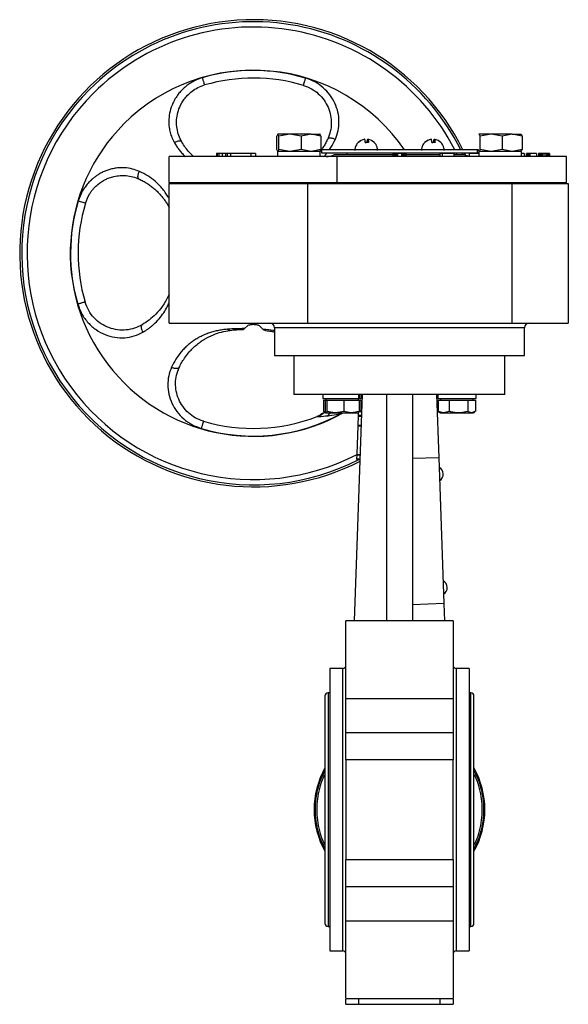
# Model space of a CAD drawing. Header units: millimetres. Extents: x 249 to 1195, y -3 to 820.
# Tile 28 of 28: x 1026 to 1195, y 251 to 555. Entities that reach past the tile are written whole.
import ezdxf

# ---------------------------------------------------------------- set-up
doc = ezdxf.new("R2010")
doc.units = ezdxf.units.MM

msp = doc.modelspace()

# ---------------------------------------------------------------- linework, layer by layer
at = {"color": 7, "linetype": 'Continuous', "lineweight": 25}
for p, q in [((1105.58, 519.4), (1105.25, 518.82)), ((1105.55, 519.4), (1105.53, 519.38)), ((1105.91, 518.82), (1105.58, 519.4)), ((1109.31, 519.4), (1105.58, 519.4)), ((1109.31, 519.4), (1105.91, 518.82)), ((1112.72, 518.82), (1109.31, 519.4)), ((1115.79, 519.4), (1109.31, 519.4)), ((1115.79, 519.4), (1112.72, 518.82)), ((1118.86, 518.82), (1115.79, 519.4)), ((1115.79, 519.4), (1118.55, 519.4)), ((1118.53, 519.4), (1118.86, 518.82)), ((1118.58, 519.38), (1118.55, 519.4)), ((1167.55, 519.4), (1167.53, 519.38)), ((1167.58, 519.4), (1167.53, 519.31)), ((1167.91, 518.82), (1167.58, 519.4)), ((1171.31, 519.4), (1167.58, 519.4)), ((1171.31, 519.4), (1167.91, 518.82)), ((1174.72, 518.82), (1171.31, 519.4)), ((1177.79, 519.4), (1171.31, 519.4)), ((1177.79, 519.4), (1174.72, 518.82)), ((1180.86, 518.82), (1177.79, 519.4)), ((1177.79, 519.4), (1180.55, 519.4)), ((1180.53, 519.4), (1180.86, 518.82)), ((1180.58, 519.38), (1180.55, 519.4)), ((1105.25, 514.68), (1105.25, 518.82)), ((1105.91, 514.68), (1105.91, 518.82)), ((1112.72, 518.82), (1112.72, 514.68)), ((1118.86, 518.82), (1118.86, 514.68)), ((1130.38, 516.83), (1130.29, 516.83)), ((1132.26, 517.83), (1132.26, 517.81)), ((1133.25, 517.83), (1133.34, 517.81)), ((1133.25, 516.84), (1133.25, 517.83)), ((1133.34, 516.84), (1133.34, 517.83)), ((1150.89, 516.83), (1150.8, 516.83)), ((1152.76, 517.83), (1152.76, 517.81)), ((1153.76, 517.83), (1153.85, 517.81)), ((1153.76, 516.84), (1153.76, 517.83)), ((1153.85, 516.84), (1153.85, 517.83)), ((1167.91, 514.68), (1167.91, 518.82)), ((1174.72, 518.82), (1174.72, 514.68)), ((1180.86, 518.82), (1180.86, 514.68)), ((1086.66, 513.5), (1086.66, 512.5)), ((1086.92, 513.5), (1086.66, 513.5)), ((1086.92, 513.5), (1086.92, 512.5)), ((1087.43, 513.5), (1086.92, 513.5)), ((1087.43, 513.5), (1087.43, 512.5)), ((1088.45, 513.5), (1087.43, 513.5)), ((1088.45, 513.5), (1088.45, 512.5)), ((1089.47, 513.5), (1088.45, 513.5)), ((1089.47, 513.5), (1089.47, 512.5)), ((1089.98, 513.5), (1089.47, 513.5)), ((1089.98, 513.5), (1089.98, 512.5)), ((1091, 513.5), (1089.98, 513.5)), ((1091, 513.5), (1091, 512.5)), ((1097.39, 513.5), (1091, 513.5)), ((1097.39, 512.5), (1097.39, 513.5)), ((1098.66, 513.5), (1097.39, 513.5)), ((1098.66, 513.5), (1098.66, 512.5)), ((1105.58, 514.1), (1105.25, 514.68)), ((1105.5, 514.1), (1105.5, 512.5)), ((1118.59, 514.1), (1105.5, 514.1)), ((1105.53, 514.11), (1105.55, 514.1)), ((1105.91, 514.68), (1105.58, 514.1)), ((1109.31, 514.1), (1105.91, 514.68)), ((1112.72, 514.68), (1109.31, 514.1)), ((1115.79, 514.1), (1112.72, 514.68)), ((1118.86, 514.68), (1115.79, 514.1)), ((1118.55, 514.1), (1118.58, 514.11)), ((1118.58, 514.19), (1118.86, 514.68)), ((1118.6, 512.5), (1118.6, 513.38)), ((1119.05, 514.7), (1119.05, 513.7)), ((1119.05, 514.7), (1166.98, 514.7)), ((1119.05, 513.7), (1166.98, 513.7)), ((1123.04, 513.1), (1141.05, 513.1)), ((1126.8, 513.7), (1126.8, 513.1)), ((1141.05, 513.5), (1141.05, 512.5)), ((1141.14, 513.5), (1141.05, 513.5)), ((1141.14, 513.5), (1141.14, 512.5)), ((1141.31, 513.5), (1141.14, 513.5)), ((1141.31, 513.5), (1141.31, 512.5)), ((1141.65, 513.5), (1141.31, 513.5)), ((1141.65, 513.5), (1141.65, 512.5)), ((1141.99, 513.5), (1141.65, 513.5)), ((1141.99, 513.5), (1141.99, 512.5)), ((1142.41, 513.5), (1141.99, 513.5)), ((1142.41, 513.5), (1142.41, 512.5)), ((1143.69, 513.5), (1142.41, 513.5)), ((1143.69, 513.5), (1143.69, 512.5)), ((1144.12, 513.5), (1143.69, 513.5)), ((1144.12, 513.5), (1144.12, 512.5)), ((1144.46, 513.5), (1144.12, 513.5)), ((1144.46, 513.5), (1144.46, 512.5)), ((1144.8, 513.5), (1144.46, 513.5)), ((1144.8, 513.5), (1144.8, 512.5)), ((1144.97, 513.5), (1144.8, 513.5)), ((1144.97, 513.5), (1144.97, 512.5)), ((1145.05, 513.5), (1144.97, 513.5)), ((1145.05, 513.5), (1145.05, 512.5)), ((1145.05, 513.1), (1155.45, 513.1)), ((1155.45, 513.5), (1155.45, 512.5)), ((1156.25, 513.5), (1155.45, 513.5)), ((1156.25, 512.5), (1156.25, 513.5)), ((1159.81, 513.5), (1156.25, 513.5)), ((1159.3, 513.5), (1159.3, 513.7)), ((1159.81, 513.5), (1159.81, 512.5)), ((1159.81, 513.1), (1163.06, 513.1)), ((1163.39, 512.95), (1163.04, 513.7)), ((1164.53, 513.5), (1164.53, 512.5)), ((1167.49, 513.5), (1164.53, 513.5)), ((1166.98, 514.7), (1166.98, 513.7)), ((1166.98, 514.7), (1167.25, 514.7)), ((1166.98, 513.7), (1167.5, 513.7)), ((1167.58, 514.1), (1167.25, 514.68)), ((1167.49, 513.5), (1167.49, 512.5)), ((1167.5, 513.5), (1167.49, 513.5)), ((1167.5, 514.1), (1167.5, 512.5)), ((1180.59, 514.1), (1167.5, 514.1)), ((1167.53, 514.11), (1167.55, 514.1)), ((1167.91, 514.68), (1167.58, 514.1)), ((1171.31, 514.1), (1167.91, 514.68)), ((1174.72, 514.68), (1171.31, 514.1)), ((1177.79, 514.1), (1174.72, 514.68)), ((1180.86, 514.68), (1177.79, 514.1)), ((1180.55, 514.1), (1180.58, 514.11)), ((1180.58, 514.19), (1180.86, 514.68)), ((1181.49, 513.5), (1180.6, 513.5)), ((1180.6, 512.5), (1180.6, 513.38)), ((1181.49, 513.5), (1181.49, 512.5)), ((1182.16, 512.5), (1182.16, 513.5)), ((1182.24, 513.5), (1182.16, 513.5)), ((1182.24, 513.5), (1182.24, 512.5)), ((1182.49, 513.5), (1182.24, 513.5)), ((1182.49, 513.5), (1182.49, 512.5)), ((1182.83, 513.5), (1182.49, 513.5)), ((1182.83, 513.5), (1182.83, 512.5)), ((1183.24, 513.5), (1182.83, 513.5)), ((1183.24, 513.5), (1183.24, 512.5)), ((1185.24, 513.5), (1183.24, 513.5)), ((1185.24, 513.5), (1185.24, 512.5)), ((1185.91, 513.5), (1185.91, 512.5)), ((1185.99, 513.5), (1185.91, 513.5)), ((1185.99, 513.5), (1185.99, 512.5)), ((1186.16, 513.5), (1185.99, 513.5)), ((1186.16, 513.5), (1186.16, 512.5)), ((1186.49, 513.5), (1186.16, 513.5)), ((1186.49, 513.5), (1186.49, 512.5)), ((1186.83, 513.5), (1186.49, 513.5)), ((1186.83, 513.5), (1186.83, 512.5)), ((1187.24, 513.5), (1186.83, 513.5)), ((1187.24, 513.5), (1187.24, 512.5)), ((1187.91, 513.5), (1187.24, 513.5)), ((1187.91, 512.5), (1187.91, 513.5)), ((1188.33, 513.5), (1187.91, 513.5)), ((1188.33, 513.5), (1188.33, 512.5)), ((1188.66, 513.5), (1188.33, 513.5)), ((1188.66, 513.5), (1188.66, 512.5)), ((1188.99, 513.5), (1188.66, 513.5)), ((1188.99, 513.5), (1188.99, 512.5)), ((1189.16, 513.5), (1188.99, 513.5)), ((1189.16, 513.5), (1189.16, 512.5)), ((1189.24, 513.5), (1189.16, 513.5)), ((1189.24, 513.5), (1189.24, 512.5)), ((1072.05, 504.5), (1072.05, 512.5)), ((1123.87, 512.5), (1072.05, 512.5)), ((1123.87, 504.5), (1123.87, 512.5)), ((1194.55, 512.5), (1123.87, 512.5)), ((1194.55, 504.5), (1194.55, 512.5)), ((1072.05, 504.5), (1123.87, 504.5)), ((1072.05, 504.5), (1072.05, 504.2)), ((1072.05, 461.2), (1072.05, 504.2)), ((1072.05, 504.2), (1111.92, 504.2)), ((1111.92, 504.2), (1123.87, 504.2)), ((1114.71, 504.2), (1114.71, 461.2)), ((1123.87, 504.5), (1194.55, 504.5)), ((1123.87, 504.2), (1123.87, 504.5)), ((1123.87, 504.2), (1177.81, 504.2)), ((1177.81, 461.2), (1177.81, 504.2)), ((1177.81, 504.2), (1195.05, 504.2)), ((1194.55, 504.2), (1194.55, 504.5)), ((1195.05, 504.2), (1195.05, 461.2)), ((1046.3, 498.11), (1044.05, 498.78)), ((1072.05, 461.2), (1114.71, 461.2)), ((1094.74, 459.25), (1095.26, 459.47)), ((1096.22, 460.3), (1095.26, 459.47)), ((1101.09, 459.25), (1099.89, 460.3)), ((1101.09, 459.25), (1101.81, 458.9)), ((1104.55, 459.7), (1104.55, 451.2)), ((1114.71, 461.2), (1177.81, 461.2)), ((1177.81, 461.2), (1195.05, 461.2)), ((1181.55, 451.2), (1181.55, 459.7)), ((1104.55, 451.2), (1181.55, 451.2)), ((1110.55, 451.2), (1110.55, 439.2)), ((1175.55, 439.2), (1175.55, 451.2)), ((1119.48, 439.2), (1119.48, 437.9)), ((1119.48, 437.9), (1130.4, 437.9)), ((1119.63, 437.4), (1119.63, 433.97)), ((1119.63, 437.4), (1120.13, 437.4)), ((1120.13, 437.4), (1120.13, 433.97)), ((1120.13, 437.4), (1120.4, 437.4)), ((1120.38, 437.9), (1120.38, 437.4)), ((1120.4, 437.4), (1120.67, 437.4)), ((1120.67, 437.4), (1120.67, 433.97)), ((1120.67, 437.4), (1123.29, 437.4)), ((1123.29, 437.4), (1125.92, 437.4)), ((1125.92, 437.4), (1125.92, 433.97)), ((1125.92, 437.4), (1128.27, 437.4)), ((1128.27, 437.4), (1130.62, 437.4)), ((1129.19, 369.39), (1131.63, 439.2)), ((1130.38, 437.4), (1130.38, 437.9)), ((1130.4, 439.2), (1130.4, 437.9)), ((1130.71, 437.9), (1130.4, 437.9)), ((1130.62, 437.4), (1130.62, 433.97)), ((1130.62, 437.4), (1131.12, 437.4)), ((1130.71, 437.9), (1130.71, 439.2)), ((1130.71, 437.9), (1131.28, 437.9)), ((1131.12, 437.4), (1131.12, 434.12)), ((1131.57, 437.31), (1131.12, 436.99)), ((1131.28, 437.9), (1131.28, 439.2)), ((1139.05, 439.2), (1139.05, 369.39)), ((1147.05, 439.2), (1147.05, 369.39)), ((1154.47, 439.2), (1155.16, 419.69)), ((1154.51, 438.02), (1154.83, 438.42)), ((1154.83, 439.2), (1154.83, 437.9)), ((1154.83, 437.9), (1166.63, 437.9)), ((1154.98, 437.4), (1154.98, 433.97)), ((1154.98, 437.4), (1156.65, 437.4)), ((1155.73, 437.9), (1155.73, 437.4)), ((1156.65, 437.4), (1158.33, 437.4)), ((1158.33, 437.4), (1158.33, 433.97)), ((1158.33, 437.4), (1161.2, 437.4)), ((1161.2, 437.4), (1164.07, 437.4)), ((1164.07, 437.4), (1164.07, 433.97)), ((1164.07, 437.4), (1165.28, 437.4)), ((1165.28, 437.4), (1166.48, 437.4)), ((1165.73, 437.4), (1165.73, 437.9)), ((1166.48, 437.4), (1166.48, 433.97)), ((1166.63, 437.9), (1166.63, 439.2)), ((1130.62, 434.14), (1131.45, 434.11)), ((1117.62, 432.34), (1117.64, 432.38)), ((1118.97, 433.03), (1118.61, 432.81)), ((1119.39, 433.42), (1118.76, 432.92)), ((1120.05, 433.85), (1119.63, 433.97)), ((1119.63, 433.97), (1119.87, 433.88)), ((1119.85, 433.83), (1120.35, 433.54)), ((1120.35, 433.54), (1120.38, 433.52)), ((1120.4, 433.52), (1123.29, 433.52)), ((1124.76, 433.09), (1120.97, 432.54)), ((1125.92, 433.97), (1123.29, 433.52)), ((1123.29, 433.52), (1128.27, 433.52)), ((1130.62, 433.97), (1128.27, 433.52)), ((1128.27, 433.52), (1130.37, 433.52)), ((1130.3, 429.74), (1130.4, 432.46)), ((1130.38, 433.52), (1130.4, 433.54)), ((1130.4, 433.54), (1130.43, 433.56)), ((1130.4, 432.65), (1130.41, 432.84)), ((1130.4, 432.65), (1131.4, 432.61)), ((1130.4, 432.46), (1130.4, 432.65)), ((1130.4, 432.46), (1131.4, 432.43)), ((1130.41, 432.84), (1130.43, 433.54)), ((1130.41, 432.84), (1131.41, 432.8)), ((1130.45, 433.96), (1131.45, 433.92)), ((1154.98, 433.97), (1155.23, 433.88)), ((1155.2, 433.83), (1155.73, 433.52)), ((1155.73, 433.52), (1156.65, 433.52)), ((1158.33, 433.97), (1156.65, 433.52)), ((1156.65, 433.52), (1161.2, 433.52)), ((1161.2, 433.52), (1165.28, 433.52)), ((1166.23, 433.88), (1165.28, 433.52)), ((1165.28, 433.52), (1165.73, 433.52)), ((1165.73, 433.52), (1166.26, 433.83)), ((1082.64, 430.94), (1082.64, 430.94)), ((1129.99, 420.75), (1130.29, 429.56)), ((1130.29, 429.56), (1130.3, 429.74)), ((1130.29, 429.56), (1131.29, 429.52)), ((1130.3, 429.74), (1131.3, 429.71)), ((1129.93, 419.16), (1129.94, 419.34)), ((1129.93, 419.16), (1130.93, 419.12)), ((1129.94, 419.34), (1129.98, 420.56)), ((1129.94, 419.34), (1130.94, 419.31)), ((1129.98, 420.56), (1129.99, 420.75)), ((1129.98, 420.56), (1130.98, 420.53)), ((1129.99, 420.75), (1130.99, 420.71)), ((1155.16, 419.69), (1147.05, 419.4)), ((1155.16, 419.69), (1156.73, 374.72)), ((1156.73, 374.72), (1147.05, 374.38)), ((1156.73, 374.72), (1156.92, 369.39)), ((1159.55, 369.39), (1126.55, 369.39)), ((1126.55, 369.39), (1126.55, 369.39)), ((1126.55, 345.49), (1126.55, 369.39)), ((1125.55, 354.7), (1121.55, 354.7)), ((1121.55, 354.7), (1121.55, 267.7)), ((1164.55, 354.7), (1160.55, 354.7)), ((1164.55, 354.7), (1164.55, 267.7)), ((1120.1, 346.25), (1120.1, 276.15)), ((1121.55, 347.2), (1121.05, 347.2)), ((1165.05, 347.2), (1164.55, 347.2)), ((1166, 276.15), (1166, 346.25)), ((1126.55, 345.49), (1159.55, 345.49)), ((1126.55, 335.01), (1126.55, 345.49)), ((1159.55, 345.49), (1159.55, 335.01)), ((1126.55, 335.01), (1159.55, 335.01)), ((1126.55, 326.58), (1126.55, 335.01)), ((1126.55, 326.58), (1126.55, 295.81)), ((1159.55, 326.58), (1126.55, 326.58)), ((1159.55, 295.81), (1159.55, 326.58)), ((1126.55, 295.81), (1159.55, 295.81)), ((1159.55, 287.39), (1126.55, 287.39)), ((1126.55, 276.9), (1126.55, 287.39)), ((1159.55, 287.39), (1159.55, 276.9)), ((1126.55, 276.9), (1159.55, 276.9)), ((1121.05, 275.2), (1121.55, 275.2)), ((1164.55, 275.2), (1165.05, 275.2)), ((1121.55, 267.7), (1125.55, 267.7)), ((1160.55, 267.7), (1164.55, 267.7)), ((1126.55, 253), (1159.55, 253)), ((1126.55, 251.2), (1126.55, 252.83)), ((1130.55, 251.2), (1130.55, 253)), ((1155.55, 251.2), (1155.55, 253)), ((1159.55, 252.83), (1159.55, 251.2)), ((1126.55, 251.2), (1130.55, 251.2)), ((1130.55, 251.2), (1155.55, 251.2)), ((1155.55, 251.2), (1159.55, 251.2))]:
    msp.add_line(p, q, dxfattribs=at)
at = {"color": 8, "linetype": 'Continuous', "lineweight": 25}
for p, q in [((1160.81, 513.1), (1160.52, 513.7)), ((1162.63, 513.1), (1162.35, 513.7)), ((1104.55, 459.7), (1104.55, 459.7)), ((1181.55, 459.7), (1104.55, 459.7)), ((1120.97, 432.54), (1121.7, 433.52)), ((1124.64, 433.52), (1124.76, 433.09)), ((1124.76, 433.09), (1124.79, 433.52)), ((1125.55, 267.7), (1125.55, 354.7)), ((1160.55, 354.7), (1160.55, 267.7)), ((1121.05, 347.2), (1121.05, 311.2)), ((1165.05, 311.2), (1165.05, 347.2)), ((1121.05, 311.2), (1121.05, 275.2)), ((1165.05, 275.2), (1165.05, 311.2))]:
    msp.add_line(p, q, dxfattribs=at)
at = {"color": 7, "linetype": 'Continuous', "lineweight": 25}
for centre, radius, start, end in [((1098.05, 482.7), 72, 26.299, 297.1546), ((1098.05, 482.7), 56.42, 34.4298, 135), ((1098.05, 482.7), 56.34, 73.4175, 106.1529), ((1098.05, 482.7), 54, 73.4175, 106.1529), ((1098.05, 482.7), 56.42, 135, 299.3574), ((1132.76, 514.4), 3.46, 98.3136, 135.4843), ((1132.85, 514.4), 3.46, 98.3136, 135.4843), ((1132.84, 514.4), 3.46, 44.5157, 81.6864), ((1153.26, 514.4), 3.46, 98.3136, 135.4843), ((1153.35, 514.4), 3.46, 98.3136, 135.4843), ((1153.35, 514.4), 3.46, 44.5157, 81.6864), ((1120.43, 518.5), 6, 270, 295.8419), ((1165.68, 518.5), 6, 244.1581, 258.9861), ((1098.05, 482.7), 56.34, 163.4175, 196.1529), ((1098.05, 482.7), 54, 163.4175, 196.1529), ((1103.05, 459.7), 1.5, 0, 90), ((1183.05, 459.7), 1.5, 90, 180), ((1098.05, 482.7), 56.34, 253.4175, 298.2926), ((1098.05, 482.7), 54, 253.4175, 291.2703), ((1154.13, 414.56), 2.4, 2.5993, 62.0216), ((1154.13, 414.61), 2.4, 301.9875, 1.4098), ((1155.36, 379.58), 2.4, 2.5993, 62.0216), ((1155.36, 379.63), 2.4, 301.9875, 1.4098), ((1125.55, 355.7), 1, 270, 0), ((1160.55, 355.7), 1, 180, 270), ((1121.05, 346.25), 0.95, 90, 180), ((1165.05, 346.25), 0.95, 0, 90), ((1143.05, 311.2), 26.3, 150.765, 209.235), ((1143.05, 311.2), 26.3, 330.765, 29.235), ((1121.05, 276.15), 0.95, 180, 270), ((1165.05, 276.15), 0.95, 270, 0), ((1125.55, 266.7), 1, 0, 90), ((1160.55, 266.7), 1, 90, 180)]:
    msp.add_arc(centre, radius, start, end, dxfattribs=at)
at = {"color": 8, "linetype": 'Continuous', "lineweight": 25}
for radius, start, end in [(71.38, 26.5457, 135), (69.74, 27.2224, 135), (71.38, 135, 297.0622), (69.74, 135, 297.252)]:
    msp.add_arc((1098.05, 482.7), radius, start, end, dxfattribs=at)
at = {"color": 7, "linetype": 'Continuous', "lineweight": 25}
for centre in [(1112.05, 512.5), (1174.05, 512.5)]:
    msp.add_ellipse(centre, major_axis=(1.01, 9.96), ratio=0.649852, start_param=4.866679, end_param=4.938974, dxfattribs=at)
for points, knots in [([(1082.38, 536.82), (1081.82, 536.63), (1080.72, 536.27), (1079.2, 535.5), (1077.88, 534.65), (1076.75, 533.74), (1075.78, 532.79), (1074.83, 531.68), (1073.96, 530.4), (1073.05, 528.66), (1072.3, 526.51), (1071.93, 523.98), (1072.02, 521.78), (1072.39, 519.9), (1072.91, 518.29), (1073.45, 517.28), (1073.72, 516.76)], [0, 0, 0, 0, 0.068271, 0.133485, 0.196615, 0.249199, 0.301698, 0.354337, 0.417967, 0.48125, 0.583835, 0.684204, 0.784842, 0.850307, 0.922201, 1, 1, 1, 1]), ([(1076.02, 516.97), (1075.68, 517.62), (1075.01, 518.91), (1074.46, 521.1), (1074.3, 523.33), (1074.56, 525.57), (1075.31, 527.94), (1076.45, 529.91), (1077.81, 531.51), (1079.21, 532.73), (1080.96, 533.85), (1082.32, 534.32), (1083.03, 534.57)], [0, 0, 0, 0, 0.114396, 0.224909, 0.326125, 0.428982, 0.533316, 0.658561, 0.72852, 0.810796, 0.902057, 1, 1, 1, 1]), ([(1113.46, 534.45), (1114.31, 534.14), (1115.97, 533.52), (1118.14, 531.93), (1119.88, 529.98), (1121.17, 527.68), (1121.91, 525.24), (1122.12, 522.71), (1121.83, 520.19), (1121.24, 518.69), (1120.94, 517.92)], [0, 0, 0, 0, 0.126945, 0.2477881, 0.3755499, 0.4938188, 0.6196688, 0.7404555, 0.8672752, 1, 1, 1, 1]), ([(1123.29, 517.84), (1123.61, 518.7), (1124.26, 520.42), (1124.51, 523.29), (1124.19, 526.18), (1123.23, 528.99), (1121.68, 531.58), (1119.59, 533.82), (1117.05, 535.63), (1115.11, 536.34), (1114.13, 536.7)], [0, 0, 0, 0, 0.126495, 0.249711, 0.372104, 0.495015, 0.619358, 0.745317, 0.872082, 1, 1, 1, 1]), ([(1076.02, 516.97), (1075.93, 517.06), (1075.79, 517.21), (1075.45, 517.28), (1075.13, 517.28), (1074.78, 517.22), (1074.3, 517.07), (1073.95, 516.88), (1073.72, 516.76)], [0, 0, 0, 0, 0.238839, 0.367964, 0.500002, 0.632039, 0.761164, 1, 1, 1, 1]), ([(1079.62, 512.5), (1079.2, 512.9), (1078.31, 513.75), (1077.09, 515.26), (1076.36, 516.42), (1076.02, 516.97)], [0, 0, 0, 0, 0.318497, 0.678149, 1, 1, 1, 1]), ([(1120.94, 517.92), (1120.74, 517.52), (1120.34, 516.7), (1119.66, 515.57), (1119.08, 514.7), (1118.72, 514.24), (1118.62, 514.11)], [0, 0, 0, 0, 0.290679, 0.585871, 0.886048, 1, 1, 1, 1]), ([(1120.94, 517.92), (1121.01, 518.02), (1121.13, 518.17), (1121.46, 518.25), (1121.78, 518.27), (1122.15, 518.23), (1122.54, 518.14), (1122.93, 518.01), (1123.17, 517.89), (1123.29, 517.84)], [0, 0, 0, 0, 0.2332477, 0.3610196, 0.4927846, 0.6255311, 0.7561126, 0.8816766, 1, 1, 1, 1]), ([(1130.32, 516.83), (1130.18, 516.7), (1129.9, 516.42), (1129.6, 515.87), (1129.34, 515.19), (1129.31, 514.68), (1129.29, 514.38)], [0, 0, 0, 0, 0.202289, 0.440735, 0.67517, 1, 1, 1, 1]), ([(1132.52, 516.83), (1132.49, 517.09), (1132.44, 517.58), (1132.38, 517.75), (1132.35, 517.83)], [0, 0, 0, 0, 0.521026, 1, 1, 1, 1]), ([(1132.52, 516.85), (1132.54, 516.85), (1132.63, 516.86), (1132.73, 516.85), (1132.8, 516.84)], [0, 0, 0, 0, 0.214889, 1, 1, 1, 1]), ([(1133.08, 516.83), (1133.11, 517.09), (1133.16, 517.58), (1133.22, 517.75), (1133.25, 517.83)], [0, 0, 0, 0, 0.521026, 1, 1, 1, 1]), ([(1133.34, 517.83), (1133.38, 517.74), (1133.44, 517.56), (1133.49, 517.07), (1133.52, 516.83)], [0, 0, 0, 0, 0.521026, 1, 1, 1, 1]), ([(1136.31, 514.38), (1136.28, 514.75), (1136.24, 515.26), (1135.96, 515.96), (1135.68, 516.45), (1135.4, 516.73), (1135.29, 516.83)], [0, 0, 0, 0, 0.396321, 0.559876, 0.832778, 1, 1, 1, 1]), ([(1150.82, 516.83), (1150.69, 516.7), (1150.4, 516.42), (1150.11, 515.87), (1149.85, 515.19), (1149.81, 514.68), (1149.79, 514.38)], [0, 0, 0, 0, 0.202289, 0.440735, 0.67517, 1, 1, 1, 1]), ([(1153.03, 516.83), (1153, 517.09), (1152.95, 517.58), (1152.88, 517.75), (1152.85, 517.83)], [0, 0, 0, 0, 0.521026, 1, 1, 1, 1]), ([(1153.02, 516.85), (1153.04, 516.85), (1153.14, 516.86), (1153.23, 516.85), (1153.31, 516.84)], [0, 0, 0, 0, 0.214889, 1, 1, 1, 1]), ([(1153.58, 516.83), (1153.61, 517.09), (1153.66, 517.58), (1153.73, 517.75), (1153.76, 517.83)], [0, 0, 0, 0, 0.521026, 1, 1, 1, 1]), ([(1153.85, 517.83), (1153.88, 517.74), (1153.95, 517.56), (1154, 517.07), (1154.02, 516.83)], [0, 0, 0, 0, 0.521026, 1, 1, 1, 1]), ([(1156.82, 514.38), (1156.79, 514.75), (1156.75, 515.26), (1156.46, 515.96), (1156.19, 516.45), (1155.9, 516.73), (1155.8, 516.83)], [0, 0, 0, 0, 0.396321, 0.559876, 0.832778, 1, 1, 1, 1]), ([(1062.92, 507.94), (1062.21, 508.21), (1060.79, 508.76), (1058.72, 509.06), (1056.92, 509.07), (1055.47, 508.92), (1054.13, 508.64), (1052.9, 508.25), (1051.76, 507.78), (1050.72, 507.24), (1049.8, 506.66), (1048.98, 506.06), (1048.07, 505.29), (1047.11, 504.32), (1046.15, 503.12), (1044.99, 501.33), (1044.43, 499.81), (1044.05, 498.78)], [0, 0, 0, 0, 0.103048, 0.208854, 0.272971, 0.335068, 0.394822, 0.445917, 0.497231, 0.549049, 0.590842, 0.632715, 0.674789, 0.738016, 0.801257, 0.864829, 1, 1, 1, 1]), ([(1062.83, 505.58), (1062.73, 505.66), (1062.59, 505.77), (1062.5, 506.11), (1062.48, 506.43), (1062.52, 506.8), (1062.61, 507.19), (1062.74, 507.57), (1062.86, 507.82), (1062.92, 507.94)], [0, 0, 0, 0, 0.233242, 0.361012, 0.492776, 0.625523, 0.756106, 0.881673, 1, 1, 1, 1]), ([(1046.3, 498.11), (1046.7, 499.16), (1047.23, 500.54), (1048.29, 502.03), (1049.07, 502.96), (1050.38, 504.2), (1051.98, 505.25), (1053.71, 506), (1055.23, 506.45), (1056.98, 506.71), (1058.95, 506.68), (1060.95, 506.34), (1062.2, 505.84), (1062.83, 505.58)], [0, 0, 0, 0, 0.156831, 0.206978, 0.256003, 0.328136, 0.461545, 0.524543, 0.597169, 0.689699, 0.782985, 0.890623, 1, 1, 1, 1]), ([(1062.83, 505.58), (1063.24, 505.38), (1064.08, 504.97), (1065.26, 504.27), (1066.37, 503.5), (1067.41, 502.67), (1068.38, 501.79), (1069.26, 500.88), (1070.06, 499.95), (1070.78, 498.98), (1071.49, 497.94), (1071.86, 497.19), (1072.05, 496.79)], [0, 0, 0, 0, 0.093965, 0.189469, 0.286673, 0.38573, 0.483085, 0.58383, 0.682193, 0.779719, 0.88283, 1, 1, 1, 1]), ([(1063.78, 460.66), (1063.02, 460.28), (1061.52, 459.51), (1058.91, 458.98), (1056.19, 459.01), (1053.55, 459.65), (1051.04, 460.91), (1048.91, 462.7), (1047.17, 465), (1046.52, 466.77), (1046.18, 467.68)], [0, 0, 0, 0, 0.131601, 0.26045, 0.381895, 0.507672, 0.625473, 0.753092, 0.873165, 1, 1, 1, 1]), ([(1072.05, 470.09), (1072, 469.94), (1071.71, 469.24), (1071.04, 467.96), (1069.82, 466.03), (1068.14, 464.03), (1066.07, 462.13), (1064.51, 461.13), (1063.78, 460.66)], [0, 0, 0, 0, 0.039475, 0.195804, 0.368017, 0.611154, 0.817722, 1, 1, 1, 1]), ([(1043.94, 467.02), (1044.31, 465.98), (1045.07, 463.91), (1047.04, 461.23), (1049.48, 459.06), (1052.31, 457.53), (1055.35, 456.69), (1058.44, 456.56), (1061.43, 457.09), (1063.14, 457.94), (1063.99, 458.37)], [0, 0, 0, 0, 0.127862, 0.254647, 0.380613, 0.504792, 0.627577, 0.750351, 0.875035, 1, 1, 1, 1]), ([(1063.78, 460.66), (1063.69, 460.58), (1063.54, 460.44), (1063.47, 460.1), (1063.47, 459.78), (1063.54, 459.43), (1063.68, 458.95), (1063.87, 458.59), (1063.99, 458.37)], [0, 0, 0, 0, 0.2388376, 0.3679624, 0.5, 0.6320376, 0.7611624, 1, 1, 1, 1]), ([(1090.08, 459.28), (1089.55, 459.23), (1088.46, 459.12), (1086.96, 458.85), (1085.51, 458.49), (1084.09, 458.04), (1082.64, 457.46), (1081.27, 456.78), (1080, 456.02), (1078.87, 455.23), (1077.78, 454.34), (1076.74, 453.36), (1075.51, 452.01), (1074.11, 450.15), (1073.25, 448.43), (1072.82, 447.56)], [0, 0, 0, 0, 0.070605, 0.143458, 0.216525, 0.286811, 0.363598, 0.446603, 0.511594, 0.577864, 0.642752, 0.705937, 0.770244, 0.883507, 1, 1, 1, 1]), ([(1075.17, 447.47), (1075.41, 447.97), (1075.91, 448.98), (1076.87, 450.5), (1077.94, 451.91), (1079.14, 453.22), (1080.35, 454.34), (1081.64, 455.35), (1083.42, 456.53), (1085.57, 457.59), (1088.13, 458.48), (1089.96, 458.79), (1090.89, 458.94)], [0, 0, 0, 0, 0.068749, 0.140597, 0.234062, 0.306825, 0.390448, 0.473041, 0.554975, 0.722941, 0.860129, 1, 1, 1, 1]), ([(1095.26, 459.47), (1094.4, 459.46), (1092.55, 459.45), (1090.94, 459.34), (1090.08, 459.28)], [0, 0, 0, 0, 0.464477, 1, 1, 1, 1]), ([(1090.89, 458.94), (1090.75, 458.95), (1090.48, 458.95), (1090.22, 459.16), (1090.08, 459.28)], [0, 0, 0, 0, 0.478701, 1, 1, 1, 1]), ([(1090.89, 458.94), (1091.53, 459.02), (1092.72, 459.15), (1094.1, 459.22), (1094.74, 459.25)], [0, 0, 0, 0, 0.53696, 1, 1, 1, 1]), ([(1099.89, 460.3), (1099.78, 460.37), (1099.57, 460.51), (1099.02, 460.64), (1098.38, 460.7), (1097.7, 460.7), (1097.06, 460.63), (1096.53, 460.5), (1096.32, 460.37), (1096.22, 460.3)], [0, 0, 0, 0, 0.144553, 0.289179, 0.432328, 0.574994, 0.717627, 0.860286, 1, 1, 1, 1]), ([(1101.81, 458.9), (1102.4, 458.82), (1103.36, 458.69), (1104.22, 458.52), (1104.55, 458.45)], [0, 0, 0, 0, 0.617213, 1, 1, 1, 1]), ([(1072.82, 447.56), (1072.49, 446.69), (1071.85, 444.98), (1071.59, 442.11), (1071.92, 439.22), (1072.87, 436.41), (1074.42, 433.81), (1076.52, 431.58), (1079.05, 429.77), (1081, 429.06), (1081.97, 428.7)], [0, 0, 0, 0, 0.126495, 0.249711, 0.372104, 0.495015, 0.619358, 0.745317, 0.872082, 1, 1, 1, 1]), ([(1075.17, 447.47), (1075.1, 447.38), (1074.98, 447.23), (1074.64, 447.14), (1074.33, 447.13), (1073.96, 447.16), (1073.56, 447.26), (1073.18, 447.39), (1072.93, 447.51), (1072.82, 447.56)], [0, 0, 0, 0, 0.233248, 0.36102, 0.492785, 0.625531, 0.756113, 0.881677, 1, 1, 1, 1]), ([(1082.64, 430.94), (1081.79, 431.26), (1080.13, 431.87), (1077.96, 433.47), (1076.22, 435.42), (1074.94, 437.72), (1074.19, 440.16), (1073.99, 442.69), (1074.28, 445.2), (1074.87, 446.71), (1075.17, 447.47)], [0, 0, 0, 0, 0.126945, 0.2477881, 0.3755499, 0.4938188, 0.6196688, 0.7404555, 0.8672752, 1, 1, 1, 1]), ([(1143.05, 439.2), (1140.93, 439.2), (1138.8, 439.2), (1134.63, 439.2), (1132.58, 439.2), (1128.65, 439.2), (1126.77, 439.2), (1123.23, 439.2), (1121.58, 439.2), (1118.57, 439.2), (1117.21, 439.2), (1114.85, 439.2), (1113.84, 439.2), (1112.21, 439.2), (1111.59, 439.2), (1110.76, 439.2), (1110.55, 439.2), (1110.55, 439.2)], [0, 0, 0, 0, 0.125, 0.125, 0.25, 0.25, 0.375, 0.375, 0.5, 0.5, 0.625, 0.625, 0.75, 0.75, 0.875, 0.875, 1, 1, 1, 1]), ([(1175.55, 439.2), (1175.55, 439.2), (1175.34, 439.2), (1174.51, 439.2), (1173.89, 439.2), (1172.26, 439.2), (1171.26, 439.2), (1168.89, 439.2), (1167.54, 439.2), (1164.53, 439.2), (1162.88, 439.2), (1159.34, 439.2), (1157.46, 439.2), (1153.52, 439.2), (1151.48, 439.2), (1147.31, 439.2), (1145.18, 439.2), (1143.05, 439.2)], [0, 0, 0, 0, 0.125, 0.125, 0.25, 0.25, 0.375, 0.375, 0.5, 0.5, 0.625, 0.625, 0.75, 0.75, 0.875, 0.875, 1, 1, 1, 1]), ([(1120.97, 432.54), (1120.06, 432.43), (1119.03, 432.31), (1118.02, 432.27), (1117.8, 432.27), (1117.69, 432.28), (1117.63, 432.3), (1117.61, 432.32), (1117.61, 432.33), (1117.62, 432.34)], [0, 0, 0, 0, 0.699676, 0.799986, 0.877768, 0.911496, 0.942179, 0.971507, 1, 1, 1, 1]), ([(1117.64, 432.38), (1118.49, 432.72), (1119.35, 433.06), (1119.93, 433.75), (1119.93, 433.75)], [0, 0, 0, 0, 0.987819, 1, 1, 1, 1]), ([(1120.4, 433.52), (1120.32, 433.58), (1120.23, 433.65), (1120.14, 433.91), (1120.13, 433.97)], [0, 0, 0, 0, 0.7889992, 1, 1, 1, 1]), ([(1120.67, 433.97), (1120.6, 433.79), (1120.51, 433.55), (1120.42, 433.53), (1120.4, 433.52)], [0, 0, 0, 0, 0.768151, 1, 1, 1, 1]), ([(1123.29, 433.52), (1123.23, 433.52), (1122.35, 433.53), (1121.48, 433.76), (1120.67, 433.97)], [0, 0, 0, 0, 0.070201, 1, 1, 1, 1]), ([(1128.27, 433.52), (1128.22, 433.52), (1127.42, 433.53), (1126.64, 433.76), (1125.92, 433.97)], [0, 0, 0, 0, 0.0702006, 1, 1, 1, 1]), ([(1130.35, 433.52), (1130.37, 433.53), (1130.47, 433.55), (1130.56, 433.79), (1130.62, 433.97)], [0, 0, 0, 0, 0.2318493, 1, 1, 1, 1]), ([(1156.65, 433.52), (1156.62, 433.52), (1156.05, 433.53), (1155.5, 433.76), (1154.98, 433.97)], [0, 0, 0, 0, 0.070201, 1, 1, 1, 1]), ([(1161.2, 433.52), (1160.43, 433.58), (1159.46, 433.65), (1158.52, 433.91), (1158.33, 433.97)], [0, 0, 0, 0, 0.7889992, 1, 1, 1, 1]), ([(1164.07, 433.97), (1163.35, 433.79), (1162.4, 433.55), (1161.43, 433.53), (1161.2, 433.52)], [0, 0, 0, 0, 0.768151, 1, 1, 1, 1]), ([(1165.28, 433.52), (1165.25, 433.52), (1164.84, 433.53), (1164.44, 433.76), (1164.07, 433.97)], [0, 0, 0, 0, 0.0702006, 1, 1, 1, 1]), ([(1159.55, 369.39), (1159.55, 369.39), (1159.55, 369.39), (1159.55, 369.38), (1159.55, 369.35), (1159.55, 369.32), (1159.55, 369.28), (1159.55, 369.23), (1159.55, 369.17), (1159.55, 369.03), (1159.55, 368.76), (1159.55, 368.27), (1159.55, 367.66), (1159.55, 366.74), (1159.55, 365.35), (1159.55, 363.33), (1159.55, 360.96), (1159.55, 358.26), (1159.55, 355.39), (1159.55, 352.99), (1159.55, 351.15), (1159.55, 349.84), (1159.55, 348.6), (1159.55, 347.65), (1159.55, 346.94), (1159.55, 346.44), (1159.55, 345.95), (1159.55, 345.65), (1159.55, 345.49)], [0, 0, 0, 0, 0.010981, 0.02194, 0.032886, 0.043826, 0.054766, 0.065715, 0.07668, 0.087668, 0.130563, 0.173473, 0.214652, 0.255846, 0.333471, 0.411096, 0.493371, 0.579067, 0.666581, 0.754095, 0.79699, 0.8399, 0.881079, 0.922273, 0.941722, 0.961132, 0.980545, 1, 1, 1, 1]), ([(1159.55, 335.01), (1159.55, 334.94), (1159.55, 334.81), (1159.55, 334.6), (1159.55, 334.39), (1159.55, 334.17), (1159.55, 333.94), (1159.55, 333.71), (1159.55, 333.47), (1159.55, 332.98), (1159.55, 332.19), (1159.55, 331.07), (1159.55, 329.92), (1159.55, 328.95), (1159.55, 328.2), (1159.55, 327.65), (1159.55, 327.11), (1159.55, 326.76), (1159.55, 326.58)], [0, 0, 0, 0, 0.030742, 0.061375, 0.091934, 0.122458, 0.152984, 0.183549, 0.21419, 0.244946, 0.372453, 0.500018, 0.627526, 0.755091, 0.816457, 0.877531, 0.938612, 1, 1, 1, 1]), ([(1120.1, 299.27), (1119.78, 299.88), (1118.92, 301.5), (1117.99, 304.36), (1117.28, 307.74), (1117.06, 311.2), (1117.28, 314.65), (1117.99, 318.04), (1118.92, 320.9), (1119.78, 322.52), (1120.1, 323.12)], [0, 0, 0, 0, 0.082731, 0.221821, 0.360911, 0.5, 0.63909, 0.778179, 0.917269, 1, 1, 1, 1]), ([(1120.1, 322.19), (1119.88, 321.74), (1119.15, 320.32), (1118.34, 317.73), (1117.69, 314.5), (1117.48, 311.2), (1117.69, 307.9), (1118.34, 304.67), (1119.15, 302.08), (1119.88, 300.65), (1120.1, 300.21)], [0, 0, 0, 0, 0.0661568, 0.2107711, 0.3553855, 0.4999998, 0.6446142, 0.7892285, 0.9338429, 1, 1, 1, 1]), ([(1166, 323.12), (1166.32, 322.52), (1167.19, 320.9), (1168.12, 318.04), (1168.82, 314.65), (1169.05, 311.2), (1168.82, 307.74), (1168.12, 304.36), (1167.19, 301.5), (1166.32, 299.88), (1166, 299.27)], [0, 0, 0, 0, 0.0827315, 0.2218211, 0.3609106, 0.5000001, 0.6390896, 0.7781791, 0.9172686, 1, 1, 1, 1]), ([(1166, 300.21), (1166.23, 300.65), (1166.96, 302.08), (1167.76, 304.67), (1168.41, 307.9), (1168.62, 311.2), (1168.41, 314.5), (1167.76, 317.73), (1166.96, 320.32), (1166.23, 321.74), (1166, 322.19)], [0, 0, 0, 0, 0.066157, 0.210771, 0.355386, 0.5, 0.644614, 0.789229, 0.933843, 1, 1, 1, 1]), ([(1126.55, 287.39), (1126.55, 287.46), (1126.55, 287.59), (1126.55, 287.8), (1126.55, 288.01), (1126.55, 288.23), (1126.55, 288.46), (1126.55, 288.69), (1126.55, 288.92), (1126.55, 289.42), (1126.55, 290.21), (1126.55, 291.33), (1126.55, 292.48), (1126.55, 293.44), (1126.55, 294.2), (1126.55, 294.75), (1126.55, 295.29), (1126.55, 295.64), (1126.55, 295.81)], [0, 0, 0, 0, 0.030742, 0.061375, 0.091934, 0.122458, 0.152984, 0.183549, 0.21419, 0.244946, 0.372453, 0.500018, 0.627526, 0.755091, 0.816457, 0.877531, 0.938612, 1, 1, 1, 1]), ([(1159.55, 295.81), (1159.55, 295.73), (1159.55, 295.55), (1159.55, 295.28), (1159.55, 295.02), (1159.55, 294.75), (1159.55, 294.47), (1159.55, 294.2), (1159.55, 293.92), (1159.55, 293.35), (1159.55, 292.48), (1159.55, 291.33), (1159.55, 290.21), (1159.55, 289.34), (1159.55, 288.68), (1159.55, 288.23), (1159.55, 287.79), (1159.55, 287.53), (1159.55, 287.39)], [0, 0, 0, 0, 0.030742, 0.061375, 0.091934, 0.122458, 0.152984, 0.183549, 0.21419, 0.244946, 0.372453, 0.500018, 0.627526, 0.755091, 0.816457, 0.877531, 0.938612, 1, 1, 1, 1]), ([(1126.55, 253), (1126.55, 253.01), (1126.55, 253.01), (1126.55, 253.02), (1126.55, 253.04), (1126.55, 253.08), (1126.55, 253.12), (1126.55, 253.17), (1126.55, 253.23), (1126.55, 253.37), (1126.55, 253.64), (1126.55, 254.13), (1126.55, 254.74), (1126.55, 255.66), (1126.55, 257.05), (1126.55, 259.07), (1126.55, 261.44), (1126.55, 264.14), (1126.55, 267), (1126.55, 269.4), (1126.55, 271.25), (1126.55, 272.56), (1126.55, 273.79), (1126.55, 274.75), (1126.55, 275.46), (1126.55, 275.96), (1126.55, 276.45), (1126.55, 276.75), (1126.55, 276.9)], [0, 0, 0, 0, 0.010981, 0.02194, 0.032886, 0.043826, 0.054766, 0.065715, 0.07668, 0.087668, 0.130563, 0.173473, 0.214652, 0.255846, 0.333471, 0.411096, 0.493371, 0.579067, 0.666581, 0.754095, 0.79699, 0.8399, 0.881079, 0.922273, 0.941722, 0.961132, 0.980545, 1, 1, 1, 1]), ([(1159.55, 276.9), (1159.55, 276.82), (1159.55, 276.64), (1159.55, 276.37), (1159.55, 276.1), (1159.55, 275.82), (1159.55, 275.53), (1159.55, 275.24), (1159.55, 274.67), (1159.55, 273.79), (1159.55, 272.56), (1159.55, 271.25), (1159.55, 269.4), (1159.55, 267), (1159.55, 264.14), (1159.55, 261.44), (1159.55, 259.07), (1159.55, 257.05), (1159.55, 255.66), (1159.55, 254.74), (1159.55, 254.13), (1159.55, 253.64), (1159.55, 253.34), (1159.55, 253.17), (1159.55, 253.07), (1159.55, 253.02), (1159.55, 253.01), (1159.55, 253)], [0, 0, 0, 0, 0.011122, 0.022225, 0.033317, 0.044407, 0.055501, 0.066606, 0.077732, 0.11891, 0.160105, 0.202999, 0.24591, 0.333425, 0.420939, 0.506635, 0.58891, 0.666535, 0.744161, 0.785339, 0.826533, 0.869428, 0.912339, 0.934278, 0.956161, 0.978049, 1, 1, 1, 1])]:
    msp.add_open_spline(points, degree=3, knots=knots, dxfattribs=at)
for points in [[(1083.03, 534.57), (1083.03, 534.58), (1083.02, 534.59), (1082.98, 534.73), (1082.92, 534.95), (1082.83, 535.24), (1082.73, 535.59), (1082.62, 535.98), (1082.5, 536.4), (1082.42, 536.68), (1082.38, 536.82)], [(1113.46, 534.45), (1113.47, 534.46), (1113.47, 534.48), (1113.51, 534.62), (1113.58, 534.84), (1113.66, 535.13), (1113.77, 535.47), (1113.88, 535.87), (1114.01, 536.28), (1114.09, 536.56), (1114.13, 536.7)], [(1133.52, 516.83), (1133.35, 516.84), (1133.02, 516.87), (1132.69, 516.84), (1132.52, 516.83)], [(1154.02, 516.83), (1153.86, 516.84), (1153.53, 516.87), (1153.19, 516.84), (1153.03, 516.83)], [(1046.18, 467.68), (1046.18, 467.67), (1046.16, 467.67), (1046.02, 467.63), (1045.8, 467.56), (1045.51, 467.48), (1045.16, 467.38), (1044.77, 467.27), (1044.35, 467.15), (1044.07, 467.06), (1043.94, 467.02)], [(1082.64, 430.94), (1082.64, 430.94), (1082.63, 430.92), (1082.59, 430.78), (1082.53, 430.56), (1082.44, 430.27), (1082.34, 429.92), (1082.22, 429.53), (1082.1, 429.12), (1082.01, 428.84), (1081.97, 428.7)]]:
    msp.add_open_spline(points, degree=3, dxfattribs=at)
at = {"color": 8, "linetype": 'Continuous', "lineweight": 25}
for points, knots in [([(1073.72, 516.76), (1073.94, 516.4), (1074.37, 515.69), (1075.1, 514.66), (1075.94, 513.64), (1076.6, 512.91), (1077, 512.55), (1077.05, 512.5)], [0, 0, 0, 0, 0.222156, 0.441377, 0.687638, 0.959464, 1, 1, 1, 1]), ([(1121.49, 514.7), (1121.64, 514.89), (1122.34, 515.82), (1122.87, 516.94), (1123.29, 517.84)], [0, 0, 0, 0, 0.209798, 1, 1, 1, 1]), ([(1119.76, 512.5), (1119.96, 512.7), (1120.31, 513.06), (1120.62, 513.5), (1120.76, 513.7)], [0, 0, 0, 0, 0.555247, 1, 1, 1, 1]), ([(1072.05, 499.55), (1072.01, 499.64), (1071.75, 500.2), (1071.09, 501.16), (1070.15, 502.45), (1069.03, 503.7), (1067.55, 505.1), (1065.59, 506.6), (1063.81, 507.49), (1062.92, 507.94)], [0, 0, 0, 0, 0.027915, 0.16208, 0.298726, 0.434665, 0.572822, 0.783347, 1, 1, 1, 1]), ([(1063.99, 458.37), (1064.3, 458.55), (1064.9, 458.91), (1065.74, 459.5), (1066.53, 460.1), (1067.68, 461.08), (1069.04, 462.47), (1070.43, 464.32), (1071.43, 465.95), (1071.88, 466.99), (1072.05, 467.38)], [0, 0, 0, 0, 0.0783481, 0.1557477, 0.2323534, 0.3083017, 0.5077438, 0.7022188, 0.8875305, 1, 1, 1, 1]), ([(1104.55, 458.88), (1104.43, 458.9), (1103.38, 459.06), (1102.16, 459.16), (1101.09, 459.25)], [0, 0, 0, 0, 0.115688, 1, 1, 1, 1]), ([(1120, 433.8), (1119.96, 433.75), (1119.36, 433.04), (1118.46, 432.68), (1117.62, 432.34)], [0, 0, 0, 0, 0.0653698, 1, 1, 1, 1])]:
    msp.add_open_spline(points, degree=3, knots=knots, dxfattribs=at)

doc.saveas('drawing.dxf')
